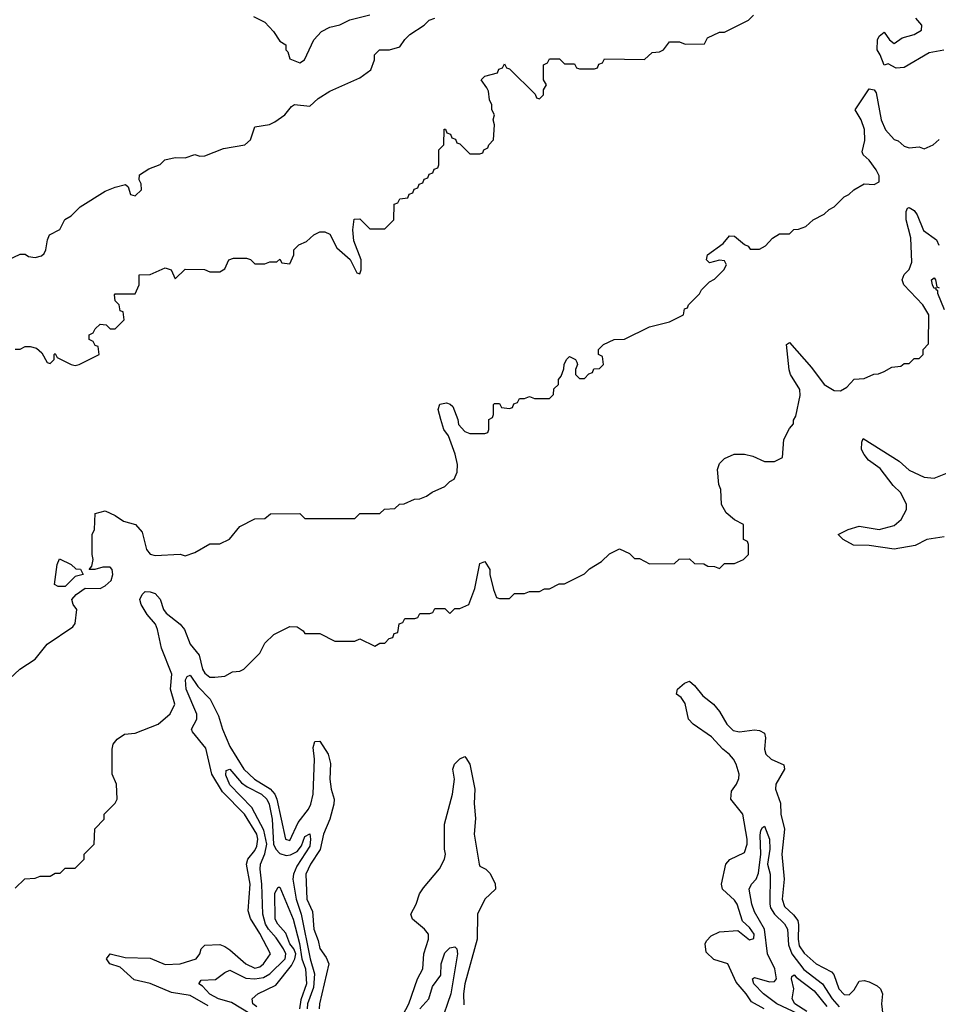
# Model space of a CAD drawing. Header units: inches. Extents: x 2671394 to 2765652, y 830470 to 955458.
# Tile 212 of 256: x 2694788 to 2698467, y 922508 to 926451. Entities that reach past the tile are written whole.
import ezdxf

# ---------------------------------------------------------------- set-up
doc = ezdxf.new("R2010")
doc.units = ezdxf.units.IN
doc.header["$MEASUREMENT"] = 0
doc.layers.add('C6992', color=7, linetype='Continuous')

msp = doc.modelspace()

# ---------------------------------------------------------------- linework, layer by layer
at = {"layer": 'C6992', "color": 2}
for points, elevation in [([(2694670, 925456), (2694790, 925512), (2694810, 925512), (2694822.8, 925502.8), (2694850, 925498.8), (2694874.8, 925505.2), (2694885.6, 925514.4), (2694893.2, 925530), (2694899, 925570), (2694908, 925590), (2694948.4, 925611.6), (2694969.3, 925650.7), (2694994.6, 925665.4), (2695030, 925702), (2695130, 925764.7), (2695170, 925781), (2695211.3, 925791.3), (2695222, 925782), (2695231.6, 925751.6), (2695250, 925746), (2695275.3, 925770), (2695274.6, 925794.6), (2695266, 925810), (2695268, 925830), (2695305.6, 925854.4), (2695350, 925871.3), (2695369.5, 925890.5), (2695410, 925898.8), (2695450, 925898), (2695490, 925911.3), (2695510, 925904.7), (2695530, 925906), (2695604.1, 925935.9), (2695690, 925950.8), (2695712.7, 925970), (2695730, 926022), (2695788.4, 926031.6), (2695810, 926042), (2695849.1, 926070.9), (2695876.4, 926103.6), (2695888.9, 926111.1), (2695950, 926104.7), (2695983.7, 926136.3), (2696030, 926164.7), (2696150, 926218), (2696194, 926250), (2696209, 926290), (2696209, 926310), (2696228.7, 926330), (2696268.9, 926331.1), (2696310, 926342), (2696330, 926372), (2696350, 926392), (2696408, 926430), (2696428, 926450), (2696450, 926458)], 38), ([(2694770, 925132), (2694790, 925132), (2694810, 925142), (2694830, 925142), (2694855.3, 925135.3), (2694876.9, 925116.9), (2694898, 925078), (2694910, 925074), (2694926, 925090), (2694926, 925110), (2694930, 925114), (2694938, 925098), (2694994, 925070), (2695010, 925066), (2695026, 925070), (2695106, 925110), (2695102, 925142), (2695090, 925146), (2695082, 925162), (2695066, 925170), (2695066, 925190), (2695082, 925198), (2695090, 925214), (2695110, 925232), (2695134, 925230), (2695150, 925214), (2695170, 925214), (2695206, 925250), (2695202, 925282), (2695190, 925286), (2695186, 925310), (2695170, 925326), (2695168, 925350), (2695170, 925354), (2695250, 925354), (2695266, 925390), (2695266, 925430), (2695310, 925431.3), (2695370, 925458), (2695394, 925450), (2695410, 925414), (2695450, 925452), (2695528.4, 925451.6), (2695550, 925442), (2695590, 925442), (2695610, 925454), (2695626, 925490), (2695644, 925496), (2695696, 925496), (2695711.6, 925491.6), (2695730, 925474), (2695770, 925474), (2695790, 925482), (2695818, 925482), (2695830, 925492), (2695838, 925478), (2695870, 925474), (2695886, 925510), (2695886, 925530), (2695906, 925550), (2695936.4, 925563.6), (2695966, 925590), (2695990, 925602), (2696010, 925602), (2696030, 925592), (2696058, 925538), (2696111.3, 925491.3), (2696138, 925438), (2696150, 925434), (2696155.3, 925450), (2696155.3, 925490), (2696125.6, 925565.6), (2696122.7, 925610), (2696128, 925652), (2696150, 925654), (2696190, 925614), (2696250, 925614), (2696286, 925650), (2696287.3, 925712.7), (2696302, 925718), (2696310, 925734), (2696342, 925738), (2696347.3, 925752.7), (2696362, 925758), (2696367.3, 925772.7), (2696382, 925778), (2696387.3, 925792.7), (2696402, 925798), (2696407.3, 925812.7), (2696422, 925818), (2696427.3, 925832.7), (2696442, 925838), (2696447.3, 925852.7), (2696462, 925858), (2696466, 925870), (2696466, 925930), (2696486, 925950), (2696487.3, 926012.7), (2696492.7, 926012.7), (2696498, 925998), (2696512.7, 925992.7), (2696518, 925978), (2696532.7, 925972.7), (2696538, 925958), (2696550, 925954), (2696590, 925914), (2696630, 925914), (2696642, 925918), (2696646, 925930), (2696662, 925938), (2696666, 925950), (2696686, 925970), (2696688.7, 926030), (2696684, 926050), (2696688.7, 926070), (2696679, 926090), (2696679, 926110), (2696669, 926130), (2696664.7, 926164.7), (2696659, 926179), (2696635.3, 926210), (2696650, 926224.7), (2696702, 926238), (2696707.3, 926252.7), (2696722, 926258), (2696730, 926274), (2696738, 926258), (2696750, 926254), (2696852.7, 926152.7), (2696858, 926138), (2696870, 926134), (2696886, 926150), (2696886, 926170), (2696898, 926190), (2696886, 926210), (2696886, 926270), (2696902, 926278), (2696910, 926294), (2696950, 926294), (2696970, 926274), (2697010, 926274), (2697018, 926258), (2697030, 926254), (2697090, 926254), (2697102, 926258), (2697107.3, 926272.7), (2697122, 926278), (2697130, 926294), (2697290, 926292), (2697320.4, 926319.6), (2697350, 926322), (2697366, 926330), (2697390, 926362), (2697430, 926362), (2697452.7, 926352.7), (2697530, 926354), (2697542, 926378), (2697590, 926402), (2697610, 926402), (2697706, 926450), (2697726, 926470)], 34), ([(2695724.7, 926464.7), (2695770, 926442), (2695804, 926404), (2695830, 926364.7), (2695854, 926350), (2695854, 926330), (2695862, 926322), (2695870, 926294), (2695910, 926278), (2695928, 926290), (2695966, 926370), (2695996.4, 926403.6), (2696030, 926422), (2696070, 926431.3), (2696109.4, 926450.6), (2696190, 926471.3)], 42), ([(2698489.3, 926329.3), (2698430, 926318.7), (2698330, 926259.3), (2698297.2, 926257.2), (2698266, 926274), (2698249.3, 926269.3), (2698234, 926310), (2698221.2, 926330), (2698222.7, 926370), (2698230, 926384.7), (2698250, 926402), (2698271.3, 926370), (2698290, 926356), (2698321.4, 926378.6), (2698370, 926392.4), (2698399.5, 926410), (2698400.9, 926430), (2698376.8, 926456.8)], 30), ([(2694727.3, 923792.7), (2694788, 923850), (2694850, 923891), (2694898, 923950), (2695000.2, 924019.8), (2695010, 924034), (2695017.2, 924090), (2695002, 924110), (2694997.2, 924130), (2695014, 924150), (2695050, 924174.8), (2695110, 924173.4), (2695130, 924184), (2695154.7, 924205.3), (2695161.6, 924230), (2695158.4, 924250), (2695150, 924259.5), (2695120.9, 924259.1), (2695089, 924249), (2695066, 924250), (2695076.4, 924263.6), (2695082, 924290), (2695078, 924310), (2695078, 924390), (2695088, 924410), (2695090, 924474), (2695130, 924484.7), (2695170, 924466), (2695203.5, 924443.5), (2695252, 924430), (2695278.8, 924398.8), (2695296, 924330), (2695310, 924311.3), (2695330, 924306), (2695430, 924311.3), (2695450, 924304.7), (2695490, 924318), (2695550, 924352), (2695590, 924352), (2695628.4, 924371.6), (2695670, 924422), (2695730, 924452), (2695770, 924454), (2695792.7, 924472.7), (2695910, 924474), (2695930, 924454), (2696130, 924454), (2696150, 924474), (2696230, 924474), (2696248.4, 924491.6), (2696290, 924494), (2696308.4, 924511.6), (2696327.3, 924512.7), (2696368.4, 924531.6), (2696390, 924532), (2696416.4, 924543.6), (2696440.4, 924559.6), (2696490, 924582), (2696510, 924602), (2696528.4, 924611.6), (2696540.4, 924639.6), (2696540.9, 924670), (2696531.8, 924711.8), (2696504.5, 924784.5), (2696486, 924810), (2696474, 924850), (2696464, 924890), (2696470, 924912), (2696496.9, 924916.9), (2696512, 924912), (2696522, 924902), (2696542, 924850), (2696544.7, 924830), (2696570, 924802), (2696590, 924794), (2696650, 924794), (2696662, 924798), (2696666, 924810), (2696666, 924850), (2696682, 924858), (2696686, 924870), (2696686, 924910), (2696690, 924914), (2696710, 924914), (2696718, 924898), (2696750, 924894), (2696762, 924898), (2696767.3, 924912.7), (2696782, 924918), (2696790, 924934), (2696810, 924934), (2696830, 924942), (2696850, 924934), (2696910, 924934), (2696926, 924950), (2696927.3, 924972.7), (2696946, 924990), (2696946, 925010), (2696956.4, 925023.6), (2696967.3, 925052.7), (2696968, 925070), (2696978, 925090), (2696990, 925102), (2697014, 925090), (2697019.6, 925079.6), (2697022, 925070), (2697014, 925050), (2697014, 925030), (2697030, 925014), (2697050, 925014), (2697067.3, 925032.7), (2697082, 925038), (2697087.3, 925052.7), (2697110, 925054), (2697126, 925070), (2697122, 925102), (2697106, 925110), (2697106, 925130), (2697126, 925150), (2697168.9, 925171.1), (2697210, 925172), (2697310, 925222), (2697390, 925242), (2697446, 925270), (2697450, 925294), (2697462, 925298), (2697466, 925310), (2697510, 925354), (2697518, 925370), (2697550, 925402), (2697570, 925412), (2697608, 925450), (2697618, 925470), (2697610, 925486), (2697590, 925488), (2697550, 925478), (2697538, 925490), (2697542, 925510), (2697605.2, 925554.8), (2697630, 925586), (2697650, 925584.7), (2697690, 925551.3), (2697704.7, 925544.7), (2697712.7, 925532.7), (2697750, 925532), (2697774.6, 925545.4), (2697803.1, 925576.9), (2697830, 925594), (2697870, 925594), (2697888.4, 925611.6), (2697907.3, 925612.7), (2697936.4, 925623.6), (2697966, 925650), (2698010, 925672), (2698028.9, 925691.1), (2698050, 925702), (2698090, 925742), (2698108.9, 925751.1), (2698128, 925770), (2698170, 925794), (2698210, 925791.3), (2698230, 925802), (2698230, 925826), (2698218, 925850), (2698190, 925888.7), (2698166, 925910), (2698162, 925922), (2698172.1, 925967.9), (2698171.5, 926011.5), (2698157, 926050), (2698134, 926090), (2698190, 926174.8), (2698210, 926170.8), (2698218, 926158), (2698237.3, 926050), (2698254.8, 926010), (2698290, 925971.3), (2698306, 925966), (2698330, 925944.7), (2698350, 925938), (2698390, 925942), (2698410, 925934), (2698446, 925950), (2698470, 925972)], 30), ([(2694770, 922974), (2694808.4, 923011.6), (2694850, 923014), (2694870, 923022), (2694910, 923022), (2694930, 923034), (2694950, 923034), (2694970, 923054), (2695010, 923054), (2695046, 923090), (2695046, 923110), (2695086, 923150), (2695088.4, 923211.6), (2695126, 923250), (2695126, 923270), (2695170, 923314), (2695178, 923330), (2695175.3, 923390), (2695158, 923430), (2695158, 923530), (2695162, 923550), (2695178, 923570), (2695208, 923590), (2695250, 923594.8), (2695342, 923630), (2695390, 923672), (2695408.7, 923710), (2695392.3, 923770), (2695396.9, 923830), (2695355.2, 923935.2), (2695339.6, 924010), (2695331.2, 924031.2), (2695298, 924070), (2695274, 924110), (2695269.2, 924130), (2695279, 924150), (2695290, 924161), (2695310, 924160.7), (2695330, 924153), (2695350, 924130.8), (2695364.4, 924090), (2695374.9, 924074.9), (2695430.2, 924030.2), (2695448.5, 924010), (2695470.4, 923950), (2695506.6, 923906.6), (2695520.5, 923850), (2695530, 923834.8), (2695550, 923818.8), (2695570, 923818), (2695610, 923822), (2695640.4, 923839.6), (2695670, 923842), (2695686, 923850), (2695750, 923914), (2695770, 923954), (2695806, 923990), (2695870, 924022), (2695899.6, 924019.6), (2695923.6, 924003.6), (2695930, 923994), (2695990, 923994), (2696050, 923962), (2696130, 923962), (2696150, 923972), (2696210, 923942), (2696230, 923954), (2696250, 923954), (2696267.3, 923972.7), (2696282, 923978), (2696287.3, 923992.7), (2696302, 923998), (2696307.3, 924032.7), (2696322, 924038), (2696330, 924054), (2696370, 924054), (2696382, 924058), (2696390, 924074), (2696430, 924074), (2696442, 924078), (2696450, 924094), (2696490, 924094), (2696510, 924074), (2696530, 924094), (2696550, 924094), (2696586, 924110), (2696610, 924174), (2696630, 924274), (2696650, 924282), (2696671.3, 924250), (2696671.3, 924230), (2696684.7, 924170), (2696698, 924138), (2696710, 924134), (2696750, 924134), (2696770, 924154), (2696810, 924154), (2696830, 924162), (2696870, 924162), (2696890, 924172), (2696910, 924172), (2696948.4, 924191.6), (2696970, 924192), (2697050, 924232), (2697070, 924252), (2697118, 924282), (2697150, 924312), (2697190, 924332), (2697230, 924314), (2697250, 924294), (2697270, 924294), (2697310, 924272), (2697410, 924274), (2697428.4, 924291.6), (2697470, 924292), (2697490, 924274), (2697527.3, 924272.7), (2697543.6, 924263.6), (2697570, 924262), (2697590, 924254), (2697610, 924274), (2697650, 924274), (2697686, 924290), (2697706, 924310), (2697706, 924350), (2697702, 924362), (2697686, 924370), (2697686, 924430), (2697650, 924448), (2697616.4, 924476.4), (2697598, 924510), (2697595.3, 924570), (2697588, 924590), (2697582, 924650), (2697590, 924674), (2697610, 924694), (2697648.9, 924711.1), (2697690, 924711.3), (2697723.6, 924703.6), (2697770, 924682), (2697810, 924682), (2697842, 924698), (2697848, 924770), (2697870, 924814), (2697887.3, 924832.7), (2697887.3, 924847.3), (2697896.4, 924863.6), (2697913.2, 924946.8), (2697912.3, 924970), (2697875.1, 925030), (2697869.7, 925049.7), (2697858, 925150), (2697870, 925158), (2697958.4, 925058.4), (2698010, 924991), (2698050, 924966.8), (2698075.3, 924964.7), (2698100.4, 924979.6), (2698130, 925012), (2698170, 925014), (2698208.4, 925031.6), (2698227.3, 925032.7), (2698250, 925042), (2698280.4, 925059.6), (2698316.4, 925063.6), (2698330, 925074), (2698350, 925074), (2698370, 925094), (2698390, 925094), (2698406, 925110), (2698406, 925130), (2698427.3, 925152.7), (2698428.7, 925270), (2698404, 925310), (2698328.7, 925390), (2698322, 925410), (2698329.2, 925430.8), (2698350, 925451.3), (2698360.2, 925479.8), (2698357.1, 925577.1), (2698337.6, 925650), (2698337.2, 925682.8), (2698343.2, 925696.8), (2698350, 925698.8), (2698370, 925687.3), (2698381.6, 925670), (2698407.3, 925607.3), (2698458.8, 925570), (2698468.1, 925548.1)], 26), ([(2698491.8, 925290), (2698465.2, 925354.8), (2698465.2, 925365.2), (2698458, 925370), (2698458, 925378), (2698450, 925375.3), (2698443.7, 925390), (2698439, 925410), (2698450, 925417.3), (2698455.5, 925410), (2698461, 925381), (2698470, 925378)], 22), ([(2698490, 924380.9), (2698421, 924370), (2698373.7, 924346.3), (2698290, 924331.3), (2698190, 924345.6), (2698126.8, 924346.8), (2698086, 924370), (2698066, 924390), (2698106, 924410), (2698150, 924422.8), (2698230, 924410.4), (2698290, 924425.3), (2698318, 924450), (2698339.5, 924490), (2698338.7, 924510), (2698316.2, 924556.2), (2698285.5, 924585.5), (2698234.1, 924654.1), (2698187.6, 924687.6), (2698169.6, 924709.6), (2698159.5, 924730), (2698160.1, 924759.9), (2698166.3, 924773.7), (2698310, 924684), (2698350, 924648), (2698410, 924619.3), (2698450, 924614.9), (2698530, 924648)], 22), ([(2695542.5, 922502.5), (2695470, 922543.5), (2695395.3, 922555.3), (2695310, 922591.3), (2695246.2, 922606.2), (2695190, 922657.2), (2695149, 922670), (2695135.3, 922690), (2695150, 922711), (2695210, 922695.5), (2695310, 922693), (2695370, 922668), (2695430, 922670.5), (2695495.3, 922690), (2695509.2, 922710), (2695515.3, 922730), (2695530, 922744.7), (2695590, 922747.7), (2695610, 922740.5), (2695630, 922726), (2695693, 922670), (2695730, 922653.7), (2695750, 922658.4), (2695764.5, 922670), (2695791.8, 922710), (2695750, 922792), (2695712.6, 922852.6), (2695702.4, 922882.4), (2695711.1, 922990), (2695696.2, 923070), (2695701.6, 923090), (2695730, 923124.9), (2695737.6, 923142.4), (2695741.1, 923170), (2695737.3, 923190), (2695688.2, 923270), (2695599.9, 923359.9), (2695558, 923430), (2695533.6, 923533.6), (2695479.7, 923599.7), (2695475.6, 923610), (2695496.9, 923650), (2695498, 923670), (2695454.3, 923770), (2695452.3, 923807.7), (2695459, 923821), (2695470, 923826.8), (2695501.5, 923781.5), (2695550.3, 923730), (2695583.7, 923663.7), (2695600.2, 923610), (2695630, 923540.5), (2695685.2, 923450), (2695728.7, 923410), (2695791.1, 923371.1), (2695809.1, 923350), (2695817.6, 923330), (2695852, 923170), (2695870, 923164.9), (2695903.8, 923236.2), (2695944.2, 923290), (2695953.7, 923310), (2695963.1, 923350), (2695968, 923490), (2695963.6, 923536.4), (2695970, 923561), (2695990, 923562.8), (2696023, 923510), (2696033.2, 923473.2), (2696030.5, 923409.5), (2696034.9, 923370), (2696046.7, 923330), (2696045.7, 923310), (2696030.4, 923250), (2696004, 923190), (2695991.5, 923128.5), (2695952.2, 923070), (2695933.4, 923030), (2695937.6, 922930), (2695959.9, 922879.9), (2695965.7, 922810), (2695983.7, 922763.7), (2695990, 922732), (2696015.3, 922695.3), (2696026, 922670), (2695988, 922510), (2695987.7, 922490)], 22), ([(2697768.7, 922490), (2697718, 922518), (2697697, 922550), (2697656.9, 922596.9), (2697624, 922670), (2697567.3, 922687.3), (2697537.5, 922717.5), (2697532.7, 922750), (2697538, 922762), (2697557.5, 922782.5), (2697590, 922798.8), (2697663.6, 922803.6), (2697710, 922767.3), (2697728.4, 922771.6), (2697729, 922790), (2697710, 922816), (2697682, 922842), (2697660.7, 922910), (2697650, 922926), (2697602.7, 922970), (2697598, 922990), (2697616, 923070), (2697631.9, 923088.1), (2697690, 923116), (2697700.5, 923150), (2697700.5, 923170), (2697684.2, 923270), (2697636, 923330), (2697638, 923362), (2697658, 923390), (2697667.2, 923412.8), (2697669.5, 923430), (2697656.9, 923470), (2697647, 923490), (2697630, 923509.4), (2697603.7, 923530), (2697558.9, 923578.9), (2697485.2, 923630), (2697466.6, 923650), (2697452.7, 923712.7), (2697436.5, 923736.5), (2697418, 923750), (2697422, 923770), (2697450, 923794), (2697470, 923802), (2697490, 923784.7), (2697523.8, 923743.8), (2697566.8, 923710), (2697590, 923681), (2697619.1, 923630), (2697645.5, 923605.5), (2697670, 923599.1), (2697730, 923607.7), (2697750, 923604.9), (2697770, 923594.8), (2697774.9, 923574.9), (2697770.4, 923530), (2697775.5, 923510), (2697797.3, 923490), (2697847.5, 923467.5), (2697850.5, 923450), (2697815.3, 923390), (2697814, 923370), (2697834.4, 923314.4), (2697835.8, 923270), (2697850.4, 923210.4), (2697840.3, 923110), (2697848.8, 923010), (2697841.1, 922930), (2697850, 922900.7), (2697886.5, 922866.5), (2697903.7, 922843.7), (2697907.3, 922827.3), (2697905.2, 922770), (2697910, 922742.8), (2697930, 922713.4), (2697977.3, 922670), (2698039, 922639), (2698048.5, 922628.5), (2698068.7, 922570), (2698090, 922547.7), (2698110, 922546.8), (2698130, 922566.8), (2698150, 922601), (2698170, 922604), (2698190, 922599.1), (2698222, 922582), (2698234.8, 922570), (2698242.8, 922550), (2698238.8, 922510), (2698244.7, 922464.7)], 22), ([(2696310, 922442.8), (2696346.6, 922510), (2696380.9, 922610), (2696402.7, 922650), (2696406, 922710), (2696425.2, 922770), (2696425.2, 922790), (2696409, 922810), (2696361.2, 922850), (2696354, 922870), (2696375.3, 922910), (2696389.1, 922950.9), (2696404.7, 922975.3), (2696468.9, 923051.1), (2696488.7, 923090), (2696493.2, 923110), (2696489, 923130), (2696488.7, 923230), (2696521.2, 923350), (2696528.7, 923410), (2696522, 923450), (2696529, 923470), (2696550, 923491), (2696570, 923501), (2696575.2, 923495.2), (2696590.6, 923470), (2696610.7, 923370), (2696607.9, 923312.1), (2696612.8, 923252.8), (2696608.5, 923190), (2696627.3, 923070), (2696630, 923062), (2696654, 923050), (2696670, 923034), (2696691.6, 922991.6), (2696694, 922970), (2696650, 922929), (2696620.9, 922870), (2696619.5, 922770), (2696570.4, 922590), (2696564.9, 922550), (2696566, 922506)], 22), ([(2695710.5, 922470.5), (2695636, 922516), (2695583.7, 922530), (2695550, 922549.7), (2695520.7, 922580.7), (2695505.2, 922590), (2695515.3, 922604.7), (2695572.6, 922607.4), (2695610, 922636.3), (2695630, 922644.9), (2695693.7, 922613.7), (2695730, 922610.2), (2695764.8, 922615.2), (2695789.7, 922630), (2695851.6, 922690), (2695853.2, 922710), (2695844.5, 922730), (2695814.6, 922774.6), (2695783.8, 922810), (2695772.7, 922830), (2695761.4, 922870), (2695757.8, 922990), (2695750.9, 923050), (2695752.4, 923070), (2695769, 923111), (2695777.4, 923150), (2695765.2, 923205.2), (2695717.1, 923297.1), (2695630, 923387), (2695613.6, 923426.4), (2695614.6, 923445.4), (2695630, 923450.5), (2695675.9, 923395.9), (2695699, 923379), (2695756.4, 923350), (2695777.3, 923330), (2695786.5, 923310), (2695798.8, 923250), (2695804.9, 923150), (2695814, 923130), (2695830, 923112.9), (2695855.7, 923104.3), (2695872.9, 923107.1), (2695899.4, 923120.6), (2695916.6, 923143.4), (2695930, 923180.7), (2695950, 923191.3), (2695953.1, 923170), (2695950, 923141.2), (2695898.3, 923061.7), (2695884.9, 923030), (2695882.2, 923010), (2695895.2, 922930), (2695914.5, 922870), (2695951, 922690), (2695968.7, 922630), (2695963.9, 922576.1), (2695940.2, 922510), (2695938.6, 922490)], 18), ([(2697906, 922470), (2697819.7, 922510), (2697766.3, 922550), (2697728, 922590), (2697722.7, 922610), (2697730, 922616.3), (2697790, 922598), (2697810, 922599.3), (2697818.7, 922610), (2697811.8, 922650), (2697783.1, 922710), (2697771, 922810), (2697730, 922879.3), (2697719.8, 922910), (2697709.5, 922970), (2697718, 922990), (2697737, 923010), (2697746.5, 923033.5), (2697756, 923110), (2697753.6, 923186.4), (2697755.3, 923204.7), (2697763.1, 923216.9), (2697770, 923222), (2697790.3, 923170.3), (2697791.6, 923130), (2697782, 923070), (2697793.4, 923030), (2697791.5, 922910), (2697794.7, 922894.7), (2697810.3, 922870), (2697850.9, 922830.9), (2697862.4, 922810), (2697866, 922746), (2697879.7, 922710), (2697928.3, 922648.3), (2698003.1, 922590), (2698041.8, 922530), (2698070, 922498.6)], 18), ([(2695738.2, 922498.2), (2695722, 922510), (2695719.3, 922530), (2695741.2, 922550), (2695814.2, 922585.8), (2695876.2, 922663.8), (2695889.8, 922690), (2695894, 922710), (2695885.7, 922730), (2695869.8, 922750), (2695853.5, 922793.5), (2695821.6, 922830), (2695811.6, 922850), (2695810, 922954), (2695823.1, 922976.9), (2695830, 922978), (2695883.6, 922850), (2695907.9, 922752.1), (2695917.3, 922690), (2695932.7, 922650), (2695937.1, 922590), (2695914, 922526), (2695908, 922490)], 14), ([(2696389.9, 922490.1), (2696426, 922530), (2696440.8, 922579.2), (2696474.5, 922625.5), (2696476.2, 922670), (2696490, 922714.8), (2696510, 922734.8), (2696530, 922738), (2696538, 922730), (2696540.7, 922710), (2696514.6, 922550), (2696472.6, 922430)], 18), ([(2697940.3, 922480.3), (2697891.6, 922510), (2697880.7, 922530), (2697888, 922570), (2697878, 922610), (2697880.1, 922619.9), (2697890, 922626.8), (2697897, 922617), (2697970, 922563.1), (2698019.5, 922499.5)], 14)]:
    msp.add_lwpolyline(points, dxfattribs=dict(at, elevation=elevation))
at = {"layer": 'C6992', "color": 2, "elevation": 30}
msp.add_lwpolyline([(2694970, 924181.2), (2694942, 924182), (2694928, 924190), (2694938, 924270), (2694948, 924292), (2694994, 924270), (2695012.7, 924252.7), (2695031.6, 924251.6), (2695042, 924230), (2695010, 924222)], close=True, dxfattribs=at)

doc.saveas('drawing.dxf')
